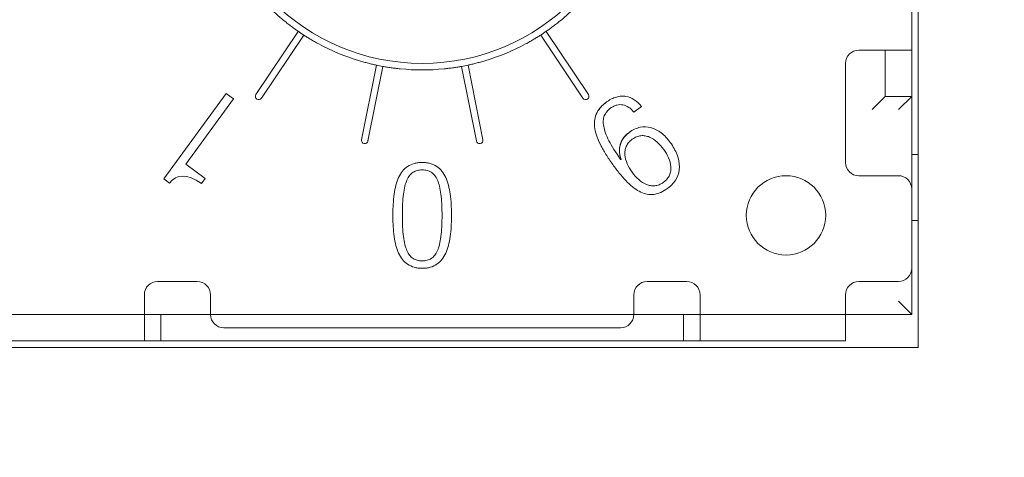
# Model space of a CAD drawing. Header units: millimetres. Extents: x 2293 to 4250, y -591 to 894.
# Tile 53 of 117: x 3457.06 to 3464.5, y 725.75 to 729.06. Entities that reach past the tile are written whole.
import ezdxf

# ---------------------------------------------------------------- set-up
doc = ezdxf.new("R2010")
doc.units = ezdxf.units.MM
doc.header["$PDSIZE"] = -1
doc.layers.add('1', color=7, linetype='Continuous', lineweight=13)
doc.dimstyles.new('ISO-25', dxfattribs={"dimtxt": 2.5, "dimasz": 2.5, "dimexe": 1.25, "dimexo": 0.625, "dimtad": 1, "dimtxsty": 'Standard', "dimcen": 2.5, "dimadec": 0, "dimazin": 0, "dimtfac": 1, "dimtmove": 0, "dimatfit": 3, "dimfxl": 1, "dimarcsym": 0})

# ---------------------------------------------------------------- blocks, each defined once
blk = doc.blocks.new('*D69')
at = {"color": 0, "lineweight": -2}
for p, q in [((3600.8544, 737.0822), (3424.0121, 737.0822)), ((3426.0121, 733.0022), (3426.0121, 722.8562)), ((3426.0121, 706.1622), (3426.0121, 716.3082)), ((3435.1544, 702.0822), (3424.0121, 702.0822))]:
    blk.add_line(p, q, dxfattribs=at)
at = {"color": 0}
for points in [[(3426.6921, 733.0022), (3425.3321, 733.0022), (3426.0121, 737.0822)], [(3425.3321, 706.1622), (3426.6921, 706.1622), (3426.0121, 702.0822)]]:
    blk.add_solid(points, dxfattribs=at)
at = {"layer": 'Defpoints', "color": 0}
for p in [(3426.0121, 737.0822), (3600.8544, 737.0822), (3435.1544, 702.0822)]:
    blk.add_point(p, dxfattribs=at)
at = {"color": 0, "insert": (3426.0121, 719.5822), "char_height": 3.5, "attachment_point": 5}
blk.add_mtext('(35)', dxfattribs=at)
blk = doc.blocks.new('*D70')
at = {"color": 0, "lineweight": -2}
for p, q in [((3600.8544, 737.0822), (3600.8544, 655.9329)), ((3435.1544, 702.0822), (3435.1544, 655.9329)), ((3439.2344, 657.9329), (3596.7744, 657.9329))]:
    blk.add_line(p, q, dxfattribs=at)
at = {"color": 0}
for points in [[(3439.2344, 658.6129), (3439.2344, 657.2529), (3435.1544, 657.9329)], [(3596.7744, 657.2529), (3596.7744, 658.6129), (3600.8544, 657.9329)]]:
    blk.add_solid(points, dxfattribs=at)
at = {"layer": 'Defpoints', "color": 0}
for p in [(3600.8544, 737.0822), (3435.1544, 702.0822), (3600.8544, 657.9329)]:
    blk.add_point(p, dxfattribs=at)
at = {"color": 0, "insert": (3518.0044, 661.4985), "char_height": 3.5, "attachment_point": 5}
blk.add_mtext('(165,7)', dxfattribs=at)

msp = doc.modelspace()

# ---------------------------------------------------------------- linework, layer by layer
at = {"layer": '1', "color": 7, "linetype": 'Continuous', "lineweight": 18}
for p, q in [((3463.8544, 734.0822), (3463.8544, 726.5822)), ((3463.8044, 728.8322), (3463.8044, 731.8322)), ((3459.167, 728.9743), (3458.8475, 728.4961)), ((3461.3613, 728.4961), (3461.0418, 728.9743)), ((3458.889, 728.4683), (3459.2086, 728.9465)), ((3461.0002, 728.9465), (3461.3198, 728.4683)), ((3463.4044, 728.8322), (3463.5044, 728.8322)), ((3463.8044, 728.8322), (3463.5044, 728.8322)), ((3463.6044, 728.4822), (3463.6044, 728.8323)), ((3463.8044, 728.8323), (3463.8044, 728.4822)), ((3459.758, 728.719), (3459.6458, 728.1548)), ((3459.6948, 728.1451), (3459.8071, 728.7092)), ((3460.4017, 728.7092), (3460.514, 728.1451)), ((3460.563, 728.1548), (3460.4508, 728.719)), ((3463.3044, 727.9822), (3463.3044, 728.7322)), ((3458.1515, 727.8575), (3458.6217, 728.5047)), ((3458.677, 728.4645), (3458.3171, 727.9692)), ((3458.6217, 728.5047), (3458.677, 728.4645)), ((3463.6044, 728.4822), (3463.5044, 728.3822)), ((3463.8044, 728.4822), (3463.6044, 728.4822)), ((3463.8044, 728.4822), (3463.7044, 728.3822)), ((3463.8044, 727.7822), (3463.8044, 728.4822)), ((3461.7617, 728.4049), (3461.7038, 728.3629)), ((3463.8044, 728.0422), (3463.8544, 728.0422)), ((3458.3171, 727.9692), (3458.4647, 727.862)), ((3461.6044, 728.0058), (3461.6073, 728.0053)), ((3458.4647, 727.862), (3458.4359, 727.8224)), ((3463.7044, 727.8822), (3463.4044, 727.8822)), ((3458.1937, 727.8268), (3458.1515, 727.8575)), ((3463.8044, 727.1822), (3463.8044, 727.7822)), ((3463.8544, 727.5422), (3463.8044, 727.5422)), ((3463.8044, 726.8322), (3463.8044, 727.1822)), ((3458.1044, 727.0822), (3458.4044, 727.0822)), ((3461.8044, 727.0822), (3462.1044, 727.0822)), ((3463.4044, 727.0822), (3463.7044, 727.0822)), ((3458.0044, 726.9322), (3458.0044, 726.9822)), ((3458.5044, 726.8322), (3458.5044, 726.9822)), ((3461.7044, 726.9822), (3461.7044, 726.8322)), ((3462.2044, 726.9822), (3462.2044, 726.9322)), ((3463.3044, 726.9322), (3463.3044, 726.9822)), ((3458.0044, 726.9322), (3458.0044, 726.6322)), ((3462.2044, 726.6322), (3462.2044, 726.9322)), ((3463.3044, 726.9322), (3463.3044, 726.6322)), ((3463.8044, 726.8322), (3463.7044, 726.9322)), ((3463.8044, 726.8322), (3456.4044, 726.8322)), ((3458.0044, 726.8322), (3458.5045, 726.8322)), ((3458.1294, 726.6322), (3458.1294, 726.8322)), ((3461.7043, 726.8322), (3462.2044, 726.8322)), ((3462.0794, 726.8322), (3462.0794, 726.6322)), ((3463.3043, 726.8322), (3463.8044, 726.8322)), ((3461.6044, 726.7322), (3458.6044, 726.7322)), ((3456.9044, 726.6322), (3458.0044, 726.6322)), ((3458.1134, 726.6322), (3458.0044, 726.6322)), ((3460.1044, 726.6322), (3458.1134, 726.6322)), ((3462.0794, 726.6322), (3458.1294, 726.6322)), ((3462.0954, 726.6322), (3460.1044, 726.6322)), ((3462.2044, 726.6322), (3462.0954, 726.6322)), ((3462.2044, 726.6322), (3463.3044, 726.6322)), ((3463.8544, 726.5822), (3456.3544, 726.5822))]:
    msp.add_line(p, q, dxfattribs=at)
at = {"layer": '1', "color": 92, "linetype": 'Continuous', "lineweight": 13}
for p, q in [((3463.8044, 728.8322), (3463.8044, 731.8322)), ((3458.0044, 726.6322), (3456.9044, 726.6322)), ((3463.3044, 726.6322), (3462.2044, 726.6322))]:
    msp.add_line(p, q, dxfattribs=at)
at = {"layer": '1', "color": 7, "linetype": 'Continuous', "lineweight": 18}
for centre, radius, start, end in [((3460.1044, 730.3322), 1.6, 180, 0), ((3460.1044, 730.3322), 1.65, 219.22007, 230.77993), ((3460.1044, 730.3322), 1.65, 309.22007, 320.77993), ((3460.1044, 730.3322), 1.65, 235.38185, 237.11815), ((3460.1044, 730.3322), 1.65, 302.88185, 304.61815), ((3460.1044, 730.3322), 1.65, 241.72007, 253.27993), ((3460.1044, 730.3322), 1.65, 286.72007, 298.27993), ((3463.4044, 728.7322), 0.1, 90, 180), ((3460.1044, 730.3322), 1.65, 257.88185, 259.61815), ((3460.1044, 730.3322), 1.65, 264.22007, 275.77993), ((3460.1044, 730.3322), 1.65, 280.38185, 282.11815), ((3458.8683, 728.4822), 0.025, 146.25, 326.25), ((3461.3405, 728.4822), 0.025, 213.75, 33.75), ((3459.6703, 728.1499), 0.025, 168.75, 348.75), ((3460.5385, 728.1499), 0.025, 191.25, 11.25), ((3463.4044, 727.9822), 0.1, 180, 270), ((3462.8544, 727.5822), 0.3, 0, 180), ((3463.7044, 727.7822), 0.1, 0, 90), ((3462.8544, 727.5822), 0.3, 180, 0), ((3463.7044, 727.1822), 0.1, 270, 0), ((3458.1044, 726.9822), 0.1, 90, 180), ((3458.4044, 726.9822), 0.1, 0, 90), ((3461.8044, 726.9822), 0.1, 90, 180), ((3462.1044, 726.9822), 0.1, 0, 90), ((3463.4044, 726.9822), 0.1, 90, 180), ((3458.6044, 726.8322), 0.1, 180, 270), ((3461.6044, 726.8322), 0.1, 270, 0)]:
    msp.add_arc(centre, radius, start, end, dxfattribs=at)
for points, knots in [([(3459.0611, 729.0539), (3459.0705, 729.0462), (3459.0799, 729.0387), (3459.0939, 729.0278), (3459.0985, 729.0243), (3459.1077, 729.0172), (3459.1124, 729.0137), (3459.126, 729.0035), (3459.1347, 728.9971), (3459.1515, 728.9852), (3459.1595, 728.9795), (3459.167, 728.9743)], [0, 0, 0, 0, 0.25, 0.25, 0.375, 0.375, 0.5, 0.5, 0.75, 0.75, 1, 1, 1, 1]), ([(3461.0418, 728.9743), (3461.0493, 728.9795), (3461.0572, 728.9851), (3461.0698, 728.9941), (3461.0741, 728.9972), (3461.0828, 729.0036), (3461.0873, 729.0069), (3461.101, 729.0171), (3461.1102, 729.0241), (3461.1288, 729.0386), (3461.1383, 729.0462), (3461.1477, 729.0539)], [0, 0, 0, 0, 0.25, 0.25, 0.375, 0.375, 0.5, 0.5, 0.75, 0.75, 1, 1, 1, 1]), ([(3459.2086, 728.9465), (3459.2163, 728.9416), (3459.2245, 728.9364), (3459.2376, 728.9282), (3459.2421, 728.9255), (3459.2513, 728.9198), (3459.2561, 728.9169), (3459.2708, 728.9082), (3459.2808, 728.9024), (3459.3013, 728.8908), (3459.3119, 728.8849), (3459.3227, 728.8791)], [0, 0, 0, 0, 0.25, 0.25, 0.375, 0.375, 0.5, 0.5, 0.75, 0.75, 1, 1, 1, 1]), ([(3460.8861, 728.8791), (3460.8969, 728.8849), (3460.9073, 728.8907), (3460.9228, 728.8994), (3460.9278, 728.9023), (3460.9379, 728.9082), (3460.9429, 728.9111), (3460.9575, 728.9198), (3460.9668, 728.9254), (3460.9842, 728.9363), (3460.9925, 728.9416), (3461.0002, 728.9465)], [0, 0, 0, 0, 0.25, 0.25, 0.375, 0.375, 0.5, 0.5, 0.75, 0.75, 1, 1, 1, 1]), ([(3459.6297, 728.752), (3459.6414, 728.7485), (3459.6529, 728.7451), (3459.6699, 728.7404), (3459.6756, 728.7389), (3459.6868, 728.7359), (3459.6925, 728.7344), (3459.7089, 728.7302), (3459.7194, 728.7277), (3459.7395, 728.723), (3459.7491, 728.7209), (3459.758, 728.719)], [0, 0, 0, 0, 0.25, 0.25, 0.375, 0.375, 0.5, 0.5, 0.75, 0.75, 1, 1, 1, 1]), ([(3460.4508, 728.719), (3460.4597, 728.7209), (3460.4692, 728.723), (3460.4842, 728.7265), (3460.4894, 728.7277), (3460.4999, 728.7303), (3460.5053, 728.7316), (3460.5218, 728.7358), (3460.533, 728.7388), (3460.5558, 728.7451), (3460.5674, 728.7485), (3460.5791, 728.752)], [0, 0, 0, 0, 0.25, 0.25, 0.375, 0.375, 0.5, 0.5, 0.75, 0.75, 1, 1, 1, 1]), ([(3459.8071, 728.7092), (3459.816, 728.7076), (3459.8256, 728.7059), (3459.8408, 728.7034), (3459.846, 728.7025), (3459.8568, 728.7009), (3459.8623, 728.7), (3459.8791, 728.6976), (3459.8906, 728.6961), (3459.9141, 728.6932), (3459.9261, 728.6918), (3459.9382, 728.6906)], [0, 0, 0, 0, 0.25, 0.25, 0.375, 0.375, 0.5, 0.5, 0.75, 0.75, 1, 1, 1, 1]), ([(3460.2706, 728.6906), (3460.2827, 728.6918), (3460.2946, 728.6932), (3460.3122, 728.6953), (3460.318, 728.6961), (3460.3295, 728.6976), (3460.3352, 728.6984), (3460.3521, 728.7009), (3460.3628, 728.7025), (3460.3831, 728.7059), (3460.3928, 728.7076), (3460.4017, 728.7092)], [0, 0, 0, 0, 0.25, 0.25, 0.375, 0.375, 0.5, 0.5, 0.75, 0.75, 1, 1, 1, 1]), ([(3461.7617, 728.4049), (3461.7457, 728.4264), (3461.7094, 728.4614), (3461.6556, 728.4828), (3461.609, 728.485), (3461.5728, 728.4788), (3461.5418, 728.4667), (3461.5168, 728.4529), (3461.4944, 728.4379), (3461.4708, 728.4186), (3461.4421, 728.3886), (3461.4175, 728.3479), (3461.4048, 728.2946), (3461.4077, 728.2366), (3461.425, 728.1741), (3461.4552, 728.1069), (3461.4903, 728.047), (3461.5235, 727.9971), (3461.5508, 727.9585), (3461.5785, 727.9213), (3461.6137, 727.8773), (3461.6566, 727.8298), (3461.7068, 727.7858), (3461.7728, 727.7455), (3461.8551, 727.7308), (3461.924, 727.7606), (3461.96, 727.7868)], [0, 0, 0, 0, 0.062924, 0.125848, 0.15731, 0.188771, 0.220233, 0.235964, 0.251695, 0.275593, 0.299491, 0.347286, 0.395081, 0.442877, 0.490672, 0.538467, 0.586263, 0.61016, 0.634058, 0.656929, 0.679801, 0.725543, 0.771286, 0.817029, 0.908514, 1, 1, 1, 1]), ([(3461.4903, 728.4342), (3461.4928, 728.4361), (3461.5014, 728.4426), (3461.5168, 728.4529), (3461.5418, 728.4667), (3461.5728, 728.4788), (3461.609, 728.485), (3461.6556, 728.4828), (3461.7094, 728.4614), (3461.7457, 728.4264), (3461.7617, 728.4049)], [0, 0, 0, 0, 0.025305, 0.086224, 0.147142, 0.268979, 0.390816, 0.512653, 0.756326, 1, 1, 1, 1]), ([(3461.42, 728.3464), (3461.4236, 728.3553), (3461.4279, 728.3638), (3461.4378, 728.38), (3461.4433, 728.3877), (3461.4553, 728.4022), (3461.4617, 728.4091), (3461.4755, 728.4222), (3461.4828, 728.4284), (3461.4903, 728.4342)], [0, 0, 0, 0, 0.25, 0.25, 0.5, 0.5, 0.75, 0.75, 1, 1, 1, 1]), ([(3461.6044, 728.0058), (3461.5667, 728.0591), (3461.5082, 728.1527), (3461.4753, 728.2419), (3461.4714, 728.2993), (3461.4794, 728.3361), (3461.4948, 728.3621), (3461.5121, 728.3805), (3461.5301, 728.3952), (3461.5521, 728.4085), (3461.5837, 728.4201), (3461.6226, 728.4211), (3461.6661, 728.4024), (3461.692, 728.3779), (3461.7038, 728.3629)], [0, 0, 0, 0, 0.145658, 0.291317, 0.364146, 0.436975, 0.509804, 0.546218, 0.582633, 0.634804, 0.686975, 0.791317, 0.895658, 1, 1, 1, 1]), ([(3461.7038, 728.3629), (3461.692, 728.3779), (3461.6661, 728.4024), (3461.6226, 728.4211), (3461.5837, 728.4201), (3461.5521, 728.4085), (3461.5301, 728.3952), (3461.5121, 728.3805), (3461.4948, 728.3621), (3461.4794, 728.3361), (3461.4714, 728.2993), (3461.4753, 728.2418), (3461.5082, 728.1527), (3461.5667, 728.0591), (3461.6044, 728.0058)], [0, 0, 0, 0, 0.104349, 0.208698, 0.313047, 0.365222, 0.417397, 0.453814, 0.490231, 0.563065, 0.635899, 0.708734, 0.854402, 1, 1, 1, 1]), ([(3461.96, 727.7868), (3461.924, 727.7606), (3461.8551, 727.7308), (3461.7728, 727.7455), (3461.7068, 727.7858), (3461.6566, 727.8298), (3461.6137, 727.8773), (3461.5785, 727.9213), (3461.5508, 727.9585), (3461.5235, 727.9971), (3461.4903, 728.047), (3461.4552, 728.1069), (3461.425, 728.1741), (3461.4077, 728.2366), (3461.4048, 728.2943), (3461.4131, 728.3296), (3461.42, 728.3464)], [0, 0, 0, 0, 0.140312, 0.280624, 0.350781, 0.420937, 0.491093, 0.526171, 0.561249, 0.597901, 0.634553, 0.707857, 0.781161, 0.854465, 0.92777, 1, 1, 1, 1]), ([(3461.96, 727.7868), (3461.9907, 727.8091), (3462.0349, 727.8598), (3462.0553, 727.9477), (3462.0394, 728.0258), (3462.0104, 728.0878), (3461.9809, 728.1338), (3461.9469, 728.1752), (3461.8992, 728.2185), (3461.8345, 728.2521), (3461.7523, 728.2551), (3461.6963, 728.2297), (3461.6685, 728.2096)], [0, 0, 0, 0, 0.125903, 0.251805, 0.377708, 0.440659, 0.50361, 0.565659, 0.627708, 0.751805, 0.875903, 1, 1, 1, 1]), ([(3461.6685, 728.2096), (3461.6963, 728.2297), (3461.7523, 728.2551), (3461.8345, 728.2521), (3461.8992, 728.2185), (3461.9469, 728.1752), (3461.9809, 728.1338), (3462.0104, 728.0878), (3462.0394, 728.0258), (3462.0553, 727.9477), (3462.0349, 727.8598), (3461.9907, 727.8091), (3461.96, 727.7868)], [0, 0, 0, 0, 0.124097, 0.248195, 0.372292, 0.434341, 0.49639, 0.559341, 0.622292, 0.748195, 0.874097, 1, 1, 1, 1]), ([(3461.6073, 728.0054), (3461.6043, 728.0145), (3461.6018, 728.0239), (3461.598, 728.0426), (3461.5967, 728.052), (3461.5956, 728.071), (3461.5957, 728.0805), (3461.5971, 728.0948), (3461.5978, 728.0996), (3461.5996, 728.1091), (3461.6029, 728.123), (3461.608, 728.1364), (3461.6166, 728.1537), (3461.6217, 728.1618), (3461.6331, 728.1771), (3461.6395, 728.1843), (3461.6533, 728.1977), (3461.6607, 728.2039), (3461.6685, 728.2096)], [0, 0, 0, 0, 0.125, 0.125, 0.25, 0.25, 0.375, 0.375, 0.4375, 0.4375, 0.5, 0.625, 0.625, 0.75, 0.75, 0.875, 0.875, 1, 1, 1, 1]), ([(3461.6914, 727.9086), (3461.6766, 727.929), (3461.6508, 727.9727), (3461.6351, 728.0293), (3461.6364, 728.0729), (3461.6452, 728.104), (3461.66, 728.128), (3461.6766, 728.1457), (3461.692, 728.1583), (3461.7088, 728.1691), (3461.7308, 728.1795), (3461.7583, 728.1862), (3461.7906, 728.185), (3461.8325, 728.1727), (3461.8813, 728.1402), (3461.9149, 728.1021), (3461.9297, 728.0817)], [0, 0, 0, 0, 0.124696, 0.249392, 0.31174, 0.374088, 0.436436, 0.467609, 0.498783, 0.530109, 0.561436, 0.624088, 0.68674, 0.749392, 0.874696, 1, 1, 1, 1]), ([(3461.9297, 728.0817), (3461.9149, 728.1021), (3461.8813, 728.1402), (3461.8325, 728.1727), (3461.7906, 728.185), (3461.7583, 728.1862), (3461.7308, 728.1795), (3461.7088, 728.1691), (3461.692, 728.1583), (3461.6766, 728.1457), (3461.66, 728.128), (3461.6452, 728.104), (3461.6364, 728.0729), (3461.6351, 728.0293), (3461.6508, 727.9727), (3461.6766, 727.929), (3461.6914, 727.9086)], [0, 0, 0, 0, 0.125304, 0.250608, 0.31326, 0.375912, 0.438564, 0.469891, 0.501217, 0.532391, 0.563564, 0.625912, 0.68826, 0.750608, 0.875304, 1, 1, 1, 1]), ([(3461.9297, 728.0817), (3461.9446, 728.0613), (3461.9704, 728.0176), (3461.986, 727.9613), (3461.9847, 727.9178), (3461.9759, 727.8868), (3461.961, 727.8627), (3461.9443, 727.8451), (3461.9288, 727.8324), (3461.912, 727.8216), (3461.8901, 727.8112), (3461.8627, 727.8046), (3461.8305, 727.8057), (3461.7887, 727.8179), (3461.7398, 727.8501), (3461.7062, 727.8881), (3461.6914, 727.9086)], [0, 0, 0, 0, 0.125304, 0.250608, 0.31326, 0.375912, 0.438564, 0.469891, 0.501217, 0.532391, 0.563564, 0.625912, 0.68826, 0.750608, 0.875304, 1, 1, 1, 1]), ([(3461.6914, 727.9086), (3461.7062, 727.8881), (3461.7398, 727.8501), (3461.7887, 727.8179), (3461.8305, 727.8057), (3461.8627, 727.8046), (3461.8901, 727.8112), (3461.912, 727.8216), (3461.9288, 727.8324), (3461.9443, 727.8451), (3461.961, 727.8627), (3461.9759, 727.8868), (3461.9847, 727.9178), (3461.986, 727.9613), (3461.9704, 728.0176), (3461.9446, 728.0613), (3461.9297, 728.0817)], [0, 0, 0, 0, 0.124696, 0.249392, 0.31174, 0.374088, 0.436436, 0.467609, 0.498783, 0.530109, 0.561436, 0.624088, 0.68674, 0.749392, 0.874696, 1, 1, 1, 1]), ([(3460.3259, 727.5822), (3460.3259, 727.5965), (3460.3255, 727.6251), (3460.3234, 727.6796), (3460.3175, 727.7435), (3460.3042, 727.8119), (3460.2837, 727.8706), (3460.2547, 727.9186), (3460.2163, 727.9544), (3460.1754, 727.9732), (3460.137, 727.9809), (3460.1044, 727.9829), (3460.0718, 727.9809), (3460.0334, 727.9732), (3459.9925, 727.9544), (3459.9541, 727.9186), (3459.9251, 727.8706), (3459.9046, 727.8119), (3459.8913, 727.7435), (3459.8854, 727.6796), (3459.8833, 727.6251), (3459.8829, 727.5965), (3459.8829, 727.5822)], [0, 0, 0, 0, 0.03125, 0.0625, 0.125, 0.1875, 0.25, 0.3125, 0.375, 0.4375, 0.46875, 0.5, 0.53125, 0.5625, 0.625, 0.6875, 0.75, 0.8125, 0.875, 0.9375, 0.96875, 1, 1, 1, 1]), ([(3459.8829, 727.5822), (3459.8829, 727.5965), (3459.8833, 727.6251), (3459.8854, 727.6796), (3459.8913, 727.7435), (3459.9046, 727.8119), (3459.9251, 727.8706), (3459.9541, 727.9186), (3459.9925, 727.9544), (3460.0334, 727.9732), (3460.0718, 727.9809), (3460.1044, 727.9829), (3460.137, 727.9809), (3460.1754, 727.9732), (3460.2163, 727.9544), (3460.2547, 727.9186), (3460.2837, 727.8706), (3460.3042, 727.8119), (3460.3175, 727.7435), (3460.3234, 727.6796), (3460.3255, 727.6251), (3460.3259, 727.5965), (3460.3259, 727.5822)], [0, 0, 0, 0, 0.03125, 0.0625, 0.125, 0.1875, 0.25, 0.3125, 0.375, 0.4375, 0.46875, 0.5, 0.53125, 0.5625, 0.625, 0.6875, 0.75, 0.8125, 0.875, 0.9375, 0.96875, 1, 1, 1, 1]), ([(3459.9545, 727.5822), (3459.9545, 727.5976), (3459.9548, 727.6284), (3459.9568, 727.6838), (3459.9619, 727.7447), (3459.9726, 727.8041), (3459.9881, 727.8509), (3460.0086, 727.8859), (3460.0344, 727.9099), (3460.0607, 727.9214), (3460.0846, 727.9258), (3460.1044, 727.9269), (3460.1242, 727.9258), (3460.1481, 727.9214), (3460.1744, 727.9099), (3460.2002, 727.8859), (3460.2207, 727.8509), (3460.2362, 727.8041), (3460.2469, 727.7447), (3460.252, 727.6838), (3460.254, 727.6284), (3460.2543, 727.5976), (3460.2543, 727.5822)], [0, 0, 0, 0, 0.03125, 0.0625, 0.125, 0.1875, 0.25, 0.3125, 0.375, 0.4375, 0.46875, 0.5, 0.53125, 0.5625, 0.625, 0.6875, 0.75, 0.8125, 0.875, 0.9375, 0.96875, 1, 1, 1, 1]), ([(3460.2543, 727.5822), (3460.2543, 727.5976), (3460.254, 727.6284), (3460.252, 727.6838), (3460.2469, 727.7447), (3460.2362, 727.8041), (3460.2207, 727.8509), (3460.2002, 727.8859), (3460.1744, 727.9099), (3460.1481, 727.9214), (3460.1242, 727.9258), (3460.1044, 727.9269), (3460.0846, 727.9258), (3460.0607, 727.9214), (3460.0344, 727.9099), (3460.0086, 727.8859), (3459.9881, 727.8509), (3459.9726, 727.8041), (3459.9619, 727.7447), (3459.9568, 727.6838), (3459.9548, 727.6284), (3459.9545, 727.5976), (3459.9545, 727.5822)], [0, 0, 0, 0, 0.03125, 0.0625, 0.125, 0.1875, 0.25, 0.3125, 0.375, 0.4375, 0.46875, 0.5, 0.53125, 0.5625, 0.625, 0.6875, 0.75, 0.8125, 0.875, 0.9375, 0.96875, 1, 1, 1, 1]), ([(3459.8829, 727.5822), (3459.8829, 727.5679), (3459.8833, 727.5393), (3459.8854, 727.4848), (3459.8913, 727.4208), (3459.9046, 727.3525), (3459.9251, 727.2938), (3459.9541, 727.2458), (3459.9925, 727.21), (3460.0334, 727.1912), (3460.0718, 727.1835), (3460.1044, 727.1815), (3460.137, 727.1835), (3460.1754, 727.1912), (3460.2163, 727.21), (3460.2547, 727.2458), (3460.2837, 727.2938), (3460.3042, 727.3525), (3460.3175, 727.4208), (3460.3234, 727.4848), (3460.3255, 727.5393), (3460.3259, 727.5679), (3460.3259, 727.5822)], [0, 0, 0, 0, 0.03125, 0.0625, 0.125, 0.1875, 0.25, 0.3125, 0.375, 0.4375, 0.46875, 0.5, 0.53125, 0.5625, 0.625, 0.6875, 0.75, 0.8125, 0.875, 0.9375, 0.96875, 1, 1, 1, 1]), ([(3460.3259, 727.5822), (3460.3259, 727.5679), (3460.3255, 727.5393), (3460.3234, 727.4848), (3460.3175, 727.4208), (3460.3042, 727.3525), (3460.2837, 727.2938), (3460.2547, 727.2458), (3460.2163, 727.21), (3460.1754, 727.1912), (3460.137, 727.1835), (3460.1044, 727.1815), (3460.0718, 727.1835), (3460.0334, 727.1912), (3459.9925, 727.21), (3459.9541, 727.2458), (3459.9251, 727.2938), (3459.9046, 727.3525), (3459.8913, 727.4208), (3459.8854, 727.4848), (3459.8833, 727.5393), (3459.8829, 727.5679), (3459.8829, 727.5822)], [0, 0, 0, 0, 0.03125, 0.0625, 0.125, 0.1875, 0.25, 0.3125, 0.375, 0.4375, 0.46875, 0.5, 0.53125, 0.5625, 0.625, 0.6875, 0.75, 0.8125, 0.875, 0.9375, 0.96875, 1, 1, 1, 1]), ([(3460.2543, 727.5822), (3460.2543, 727.5668), (3460.254, 727.536), (3460.252, 727.4806), (3460.2469, 727.4197), (3460.2362, 727.3603), (3460.2207, 727.3135), (3460.2002, 727.2785), (3460.1744, 727.2545), (3460.1481, 727.243), (3460.1242, 727.2385), (3460.1044, 727.2375), (3460.0846, 727.2385), (3460.0607, 727.243), (3460.0344, 727.2545), (3460.0086, 727.2785), (3459.9881, 727.3135), (3459.9726, 727.3603), (3459.9619, 727.4197), (3459.9568, 727.4806), (3459.9548, 727.536), (3459.9545, 727.5668), (3459.9545, 727.5822)], [0, 0, 0, 0, 0.03125, 0.0625, 0.125, 0.1875, 0.25, 0.3125, 0.375, 0.4375, 0.46875, 0.5, 0.53125, 0.5625, 0.625, 0.6875, 0.75, 0.8125, 0.875, 0.9375, 0.96875, 1, 1, 1, 1]), ([(3459.9545, 727.5822), (3459.9545, 727.5668), (3459.9548, 727.536), (3459.9568, 727.4806), (3459.9619, 727.4197), (3459.9726, 727.3603), (3459.9881, 727.3135), (3460.0086, 727.2785), (3460.0344, 727.2545), (3460.0607, 727.243), (3460.0846, 727.2385), (3460.1044, 727.2375), (3460.1242, 727.2385), (3460.1481, 727.243), (3460.1744, 727.2545), (3460.2002, 727.2785), (3460.2207, 727.3135), (3460.2362, 727.3603), (3460.2469, 727.4197), (3460.252, 727.4806), (3460.254, 727.536), (3460.2543, 727.5668), (3460.2543, 727.5822)], [0, 0, 0, 0, 0.03125, 0.0625, 0.125, 0.1875, 0.25, 0.3125, 0.375, 0.4375, 0.46875, 0.5, 0.53125, 0.5625, 0.625, 0.6875, 0.75, 0.8125, 0.875, 0.9375, 0.96875, 1, 1, 1, 1])]:
    msp.add_open_spline(points, degree=3, knots=knots, dxfattribs=at)
for points in [[(3461.6685, 728.2096), (3461.5999, 728.1597), (3461.5807, 728.0862), (3461.6074, 728.0053)], [(3458.1937, 727.8268), (3458.2474, 727.8935), (3458.3256, 727.9012), (3458.4359, 727.8224)], [(3458.4359, 727.8224), (3458.3256, 727.9012), (3458.2474, 727.8935), (3458.1937, 727.8268)]]:
    msp.add_open_spline(points, degree=3, dxfattribs=at)

# ---------------------------------------------------------------- dimensions: what is measured, and where the dimension line sits
at = {"color": 1}
dim = msp.add_linear_dim(base=(3426.0121, 737.0822), p1=(3435.1544, 702.0822), p2=(3600.8544, 737.0822), angle=90, text='(<>)', dimstyle='ISO-25', override={"dimtxt": 3.5, "dimasz": 4.08, "dimexe": 2, "dimexo": 0, "dimgap": 1.524, "dimtih": 1, "dimtoh": 1, "dimdec": 0, "dimzin": 0, "dimtxsty": 'Standard', "dimadec": 2, "dimtzin": 0}, dxfattribs=at)
dim.commit()
dim.dimension.update_dxf_attribs({"geometry": '*D69', "text_midpoint": (3426.0121, 719.5822), "dimtype": 160})
dim = msp.add_linear_dim(base=(3600.8544, 657.9329), p1=(3435.1544, 702.0822), p2=(3600.8544, 737.0822), text='(<>)', dimstyle='ISO-25', override={"dimtxt": 3.5, "dimasz": 4.08, "dimexe": 2, "dimexo": 0, "dimgap": 1.524, "dimtih": 1, "dimtoh": 1, "dimdec": 1, "dimzin": 0, "dimtxsty": 'Standard', "dimadec": 2, "dimtzin": 0}, dxfattribs=at)
dim.commit()
dim.dimension.update_dxf_attribs({"geometry": '*D70', "text_midpoint": (3518.0044, 657.9329), "dimtype": 160})

doc.saveas('drawing.dxf')
